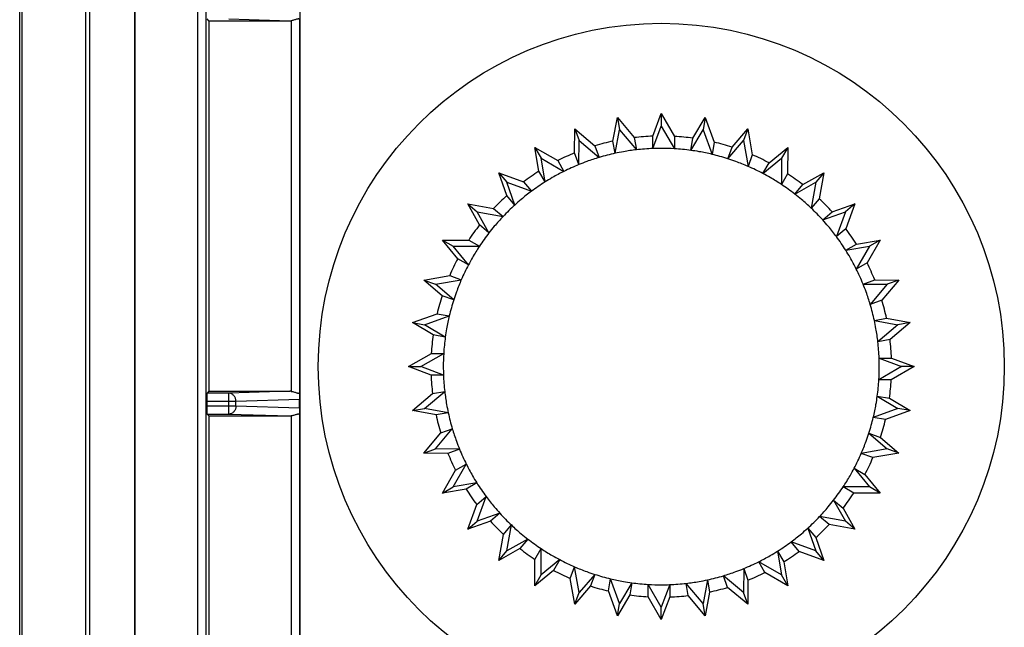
# Model space of a CAD drawing. Header units: millimetres. Extents: x 0 to 1189, y 0 to 841.
# Tile 21 of 67: x 446 to 476, y 697 to 715. Entities that reach past the tile are written whole.
import ezdxf

# ---------------------------------------------------------------- set-up
doc = ezdxf.new("R2010")
doc.units = ezdxf.units.MM
doc.header["$LTSCALE"] = 65.395
doc.layers.get('0').update_dxf_attribs({"linetype": 'CONTINUOUS'})
doc.layers.add('DRAFTS', color=7, linetype='CONTINUOUS')
doc.layers.add('ROUNDS', color=7, linetype='CONTINUOUS')

msp = doc.modelspace()

# ---------------------------------------------------------------- linework, layer by layer
at = {"color": 7, "linetype": 'CONTINUOUS'}
for p, q in [((447.709, 752.0762), (447.709, 676.7754)), ((447.5868, 751.954), (447.5868, 677.7893)), ((445.5868, 677.8592), (445.5868, 750.5092)), ((445.6566, 750.5092), (445.6566, 677.7893)), ((449.0868, 717.2092), (449.0868, 675.0356)), ((451.3368, 714.9592), (451.28, 715.016)), ((451.3368, 714.9592), (453.8013, 714.9592)), ((463.6183, 711.304), (463.7528, 712.0244)), ((463.7528, 712.0244), (464.266, 711.4115)), ((463.7528, 712.0244), (463.8185, 711.652)), ((464.8292, 711.455), (465.0868, 712.1411)), ((465.0868, 712.1411), (465.4858, 711.4484)), ((465.0868, 712.1411), (465.0868, 711.7629)), ((466.0479, 711.3935), (466.4207, 712.0244)), ((466.4207, 712.0244), (466.355, 711.652)), ((466.4207, 712.0244), (466.6934, 711.2729)), ((462.452, 710.945), (462.4594, 711.6778)), ((462.4594, 711.6778), (463.0713, 711.1633)), ((462.4594, 711.6778), (462.5887, 711.3225)), ((463.6834, 710.9345), (463.8185, 711.652)), ((463.8185, 711.652), (464.3317, 711.0416)), ((464.8291, 711.0798), (465.0868, 711.7629)), ((465.0868, 711.7629), (465.4862, 711.0728)), ((465.9827, 711.0239), (466.355, 711.652)), ((466.355, 711.652), (466.6285, 710.9029)), ((467.2375, 711.1212), (467.7141, 711.6778)), ((467.7141, 711.6778), (467.5848, 711.3225)), ((467.7141, 711.6778), (467.8522, 710.8904)), ((462.5803, 710.5924), (462.5887, 711.3225)), ((462.5887, 711.3225), (463.2001, 710.8105)), ((464.266, 711.4115), (464.3317, 711.0416)), ((464.8291, 711.0798), (464.8292, 711.455)), ((465.4858, 711.4484), (465.4862, 711.0728)), ((465.9827, 711.0239), (466.0479, 711.3935)), ((467.109, 710.7686), (467.5848, 711.3225)), ((467.5848, 711.3225), (467.724, 710.5373)), ((461.2458, 711.1119), (461.9377, 710.7115)), ((461.2458, 711.1119), (461.4349, 710.7844)), ((461.3658, 710.389), (461.2458, 711.1119)), ((463.0713, 711.1633), (463.2001, 710.8105)), ((463.6834, 710.9345), (463.6183, 711.304)), ((466.6934, 711.2729), (466.6285, 710.9029)), ((467.109, 710.7686), (467.2375, 711.1212)), ((468.3616, 710.6465), (468.9277, 711.1119)), ((468.9277, 711.1119), (468.7386, 710.7844)), ((468.9277, 711.1119), (468.9269, 710.3125)), ((461.4349, 710.7844), (462.1259, 710.3864)), ((461.5533, 710.064), (461.4349, 710.7844)), ((462.5803, 710.5924), (462.452, 710.945)), ((467.8522, 710.8904), (467.724, 710.5373)), ((468.1739, 710.3216), (468.7386, 710.7844)), ((468.7386, 710.7844), (468.7394, 709.987)), ((461.9377, 710.7115), (462.1259, 710.3864)), ((468.1739, 710.3216), (468.3616, 710.6465)), ((460.1489, 710.3439), (460.8998, 710.0697)), ((460.1489, 710.3439), (460.392, 710.0542)), ((460.3926, 709.6528), (460.1489, 710.3439)), ((461.5533, 710.064), (461.3658, 710.389)), ((468.9269, 710.3125), (468.7394, 709.987)), ((469.3863, 709.9839), (470.0246, 710.3439)), ((470.0246, 710.3439), (469.7815, 710.0542)), ((470.0246, 710.3439), (469.885, 709.5567)), ((460.392, 710.0542), (461.1416, 709.7822)), ((460.6338, 709.3652), (460.392, 710.0542)), ((460.8998, 710.0697), (461.1416, 709.7822)), ((469.145, 709.6965), (469.7815, 710.0542)), ((469.145, 709.6965), (469.3863, 709.9839)), ((469.7815, 710.0542), (469.6438, 709.2688)), ((460.6338, 709.3652), (460.3926, 709.6528)), ((469.885, 709.5567), (469.6438, 709.2688)), ((459.2021, 709.397), (459.9892, 709.2574)), ((459.2021, 709.397), (459.4918, 709.1539)), ((459.5621, 708.7587), (459.2021, 709.397)), ((459.9892, 709.2574), (460.2772, 709.0163)), ((470.2803, 709.1533), (470.9714, 709.397)), ((470.9714, 709.397), (470.6818, 709.1539)), ((470.9714, 709.397), (470.6973, 708.6461)), ((459.4918, 709.1539), (460.2772, 709.0163)), ((459.8495, 708.5174), (459.4918, 709.1539)), ((469.9928, 708.9122), (470.6818, 709.1539)), ((469.9928, 708.9122), (470.2803, 709.1533)), ((470.6818, 709.1539), (470.4098, 708.4044)), ((459.8495, 708.5174), (459.5621, 708.7587)), ((470.6973, 708.6461), (470.4098, 708.4044)), ((458.434, 708.3001), (459.2334, 708.2993)), ((458.434, 708.3001), (458.7615, 708.1111)), ((458.8994, 707.7341), (458.434, 708.3001)), ((458.7615, 708.1111), (459.5589, 708.1119)), ((459.2243, 707.5463), (458.7615, 708.1111)), ((459.2334, 708.2993), (459.5589, 708.1119)), ((470.6915, 707.9926), (471.0166, 708.1801)), ((470.6915, 707.9926), (471.412, 708.1111)), ((471.412, 708.1111), (471.014, 707.4201)), ((471.0166, 708.1801), (471.7395, 708.3001)), ((471.7395, 708.3001), (471.3391, 707.6082)), ((471.7395, 708.3001), (471.412, 708.1111)), ((459.2243, 707.5463), (458.8994, 707.7341)), ((471.3391, 707.6082), (471.014, 707.4201)), ((457.8681, 707.0865), (458.6555, 707.2246)), ((458.6555, 707.2246), (459.0086, 707.0965)), ((457.8681, 707.0865), (458.2235, 706.9572)), ((458.4247, 706.6099), (457.8681, 707.0865)), ((458.2235, 706.9572), (459.0086, 707.0965)), ((458.7773, 706.4814), (458.2235, 706.9572)), ((471.22, 706.9657), (471.5726, 707.0939)), ((471.22, 706.9657), (471.95, 706.9572)), ((471.95, 706.9572), (471.4381, 706.3459)), ((471.5726, 707.0939), (472.3054, 707.0865)), ((472.3054, 707.0865), (471.7909, 706.4747)), ((472.3054, 707.0865), (471.95, 706.9572)), ((458.7773, 706.4814), (458.4247, 706.6099)), ((471.7909, 706.4747), (471.4381, 706.3459)), ((457.5216, 705.7931), (458.273, 706.0658)), ((457.894, 705.7275), (458.643, 706.0009)), ((458.273, 706.0658), (458.643, 706.0009)), ((457.5216, 705.7931), (457.894, 705.7275)), ((458.1525, 705.4204), (457.5216, 705.7931)), ((458.522, 705.3551), (457.894, 705.7275)), ((471.562, 705.8626), (471.9316, 705.9276)), ((471.562, 705.8626), (472.2796, 705.7275)), ((472.2796, 705.7275), (471.6692, 705.2143)), ((471.9316, 705.9276), (472.652, 705.7931)), ((472.652, 705.7931), (472.0391, 705.2799)), ((472.652, 705.7931), (472.2796, 705.7275)), ((458.522, 705.3551), (458.1525, 705.4204)), ((472.0391, 705.2799), (471.6692, 705.2143)), ((457.4049, 704.4592), (458.0976, 704.8582)), ((457.783, 704.4592), (458.4732, 704.8586)), ((458.0976, 704.8582), (458.4732, 704.8586)), ((457.4049, 704.4592), (457.783, 704.4592)), ((458.0909, 704.2016), (457.4049, 704.4592)), ((458.4662, 704.2015), (457.783, 704.4592)), ((472.3905, 704.4592), (471.7003, 704.0598)), ((471.7074, 704.7168), (472.3905, 704.4592)), ((471.7074, 704.7168), (472.0826, 704.7167)), ((472.7687, 704.4592), (472.076, 704.0602)), ((472.0826, 704.7167), (472.7687, 704.4592)), ((472.7687, 704.4592), (472.3905, 704.4592)), ((458.4662, 704.2015), (458.0909, 704.2016)), ((472.076, 704.0602), (471.7003, 704.0598)), ((451.3368, 703.7092), (451.28, 703.6524)), ((451.3368, 703.7092), (453.8013, 703.7092)), ((457.5216, 703.1252), (458.1345, 703.6385)), ((457.894, 703.1909), (458.5043, 703.7041)), ((458.1345, 703.6385), (458.5043, 703.7041)), ((471.6515, 703.5633), (472.2796, 703.1909)), ((471.6515, 703.5633), (472.021, 703.498)), ((451.2757, 703.4024), (451.2757, 703.2659)), ((454.0868, 703.2071), (454.0868, 703.4613)), ((472.021, 703.498), (472.652, 703.1252)), ((451.3368, 702.9592), (451.28, 703.016)), ((451.3368, 702.9592), (453.8013, 702.9592)), ((457.5216, 703.1252), (457.894, 703.1909)), ((458.2419, 702.9907), (457.5216, 703.1252)), ((458.6115, 703.0558), (457.894, 703.1909)), ((458.6115, 703.0558), (458.2419, 702.9907)), ((472.2796, 703.1909), (471.5305, 702.9174)), ((472.652, 703.1252), (471.9005, 702.8526)), ((472.652, 703.1252), (472.2796, 703.1909)), ((471.9005, 702.8526), (471.5305, 702.9174)), ((457.8681, 701.8318), (458.3826, 702.4437)), ((458.2235, 701.9612), (458.7354, 702.5725)), ((458.3826, 702.4437), (458.7354, 702.5725)), ((471.3962, 702.4369), (471.95, 701.9612)), ((471.3962, 702.4369), (471.7488, 702.3085)), ((471.7488, 702.3085), (472.3054, 701.8318)), ((457.8681, 701.8318), (458.2235, 701.9612)), ((458.6009, 701.8244), (457.8681, 701.8318)), ((458.9536, 701.9527), (458.2235, 701.9612)), ((458.9536, 701.9527), (458.6009, 701.8244)), ((471.95, 701.9612), (471.1649, 701.8219)), ((471.518, 701.6938), (471.1649, 701.8219)), ((472.3054, 701.8318), (471.518, 701.6938)), ((472.3054, 701.8318), (471.95, 701.9612)), ((458.7615, 700.8073), (459.1595, 701.4983)), ((458.8344, 701.3101), (459.1595, 701.4983)), ((458.434, 700.6182), (458.8344, 701.3101)), ((470.9492, 701.372), (471.412, 700.8073)), ((470.9492, 701.372), (471.2741, 701.1843)), ((471.2741, 701.1843), (471.7395, 700.6182)), ((459.482, 700.9258), (458.7615, 700.8073)), ((459.482, 700.9258), (459.157, 700.7382)), ((458.434, 700.6182), (458.7615, 700.8073)), ((459.157, 700.7382), (458.434, 700.6182)), ((471.412, 700.8073), (470.6146, 700.8065)), ((470.9401, 700.619), (470.6146, 700.8065)), ((471.7395, 700.6182), (470.9401, 700.619)), ((471.7395, 700.6182), (471.412, 700.8073)), ((459.2021, 699.5213), (459.4762, 700.2723)), ((459.4762, 700.2723), (459.7637, 700.514)), ((459.4918, 699.7644), (459.7637, 700.514)), ((470.324, 700.4009), (470.6818, 699.7644)), ((470.324, 700.4009), (470.6114, 700.1596)), ((460.1807, 700.0062), (459.4918, 699.7644)), ((460.1807, 700.0062), (459.8932, 699.765)), ((470.6114, 700.1596), (470.9714, 699.5213)), ((459.8932, 699.765), (459.2021, 699.5213)), ((459.2021, 699.5213), (459.4918, 699.7644)), ((460.2885, 699.3616), (460.5297, 699.6496)), ((460.392, 698.8642), (460.5297, 699.6496)), ((470.6818, 699.7644), (469.8963, 699.9021)), ((470.1843, 699.661), (469.8963, 699.9021)), ((470.9714, 699.5213), (470.1843, 699.661)), ((470.9714, 699.5213), (470.6818, 699.7644)), ((460.1489, 698.5745), (460.2885, 699.3616)), ((469.5398, 699.5531), (469.7815, 698.8642)), ((469.5398, 699.5531), (469.7809, 699.2656)), ((461.0285, 699.2219), (460.392, 698.8642)), ((461.0285, 699.2219), (460.7872, 698.9345)), ((469.7815, 698.8642), (469.0319, 699.1362)), ((469.2737, 698.8487), (469.0319, 699.1362)), ((469.7809, 699.2656), (470.0246, 698.5745)), ((460.7872, 698.9345), (460.1489, 698.5745)), ((460.1489, 698.5745), (460.392, 698.8642)), ((461.2466, 698.6059), (461.4341, 698.9313)), ((461.4349, 698.1339), (461.4341, 698.9313)), ((468.6202, 698.8544), (468.7386, 698.1339)), ((468.6202, 698.8544), (468.8077, 698.5294)), ((470.0246, 698.5745), (469.2737, 698.8487)), ((470.0246, 698.5745), (469.7815, 698.8642)), ((461.2458, 697.8065), (461.2466, 698.6059)), ((461.9996, 698.5968), (461.4349, 698.1339)), ((461.9996, 698.5968), (461.8119, 698.2718)), ((468.7386, 698.1339), (468.0477, 698.532)), ((468.2358, 698.2069), (468.0477, 698.532)), ((468.8077, 698.5294), (468.9277, 697.8065)), ((461.8119, 698.2718), (461.2458, 697.8065)), ((462.3214, 698.028), (462.4495, 698.381)), ((462.5887, 697.5959), (462.4495, 698.381)), ((467.5933, 698.326), (467.5848, 697.5959)), ((467.5933, 698.326), (467.7215, 697.9733)), ((468.9277, 697.8065), (468.2358, 698.2069)), ((461.2458, 697.8065), (461.4349, 698.1339)), ((462.4594, 697.2406), (462.3214, 698.028)), ((463.0645, 698.1497), (462.5887, 697.5959)), ((463.0645, 698.1497), (462.9361, 697.7972)), ((463.4802, 697.6455), (463.545, 698.0154)), ((463.8185, 697.2664), (463.545, 698.0154)), ((464.1908, 697.8944), (463.8185, 697.2664)), ((464.1908, 697.8944), (464.1256, 697.5249)), ((466.355, 697.2664), (465.8419, 697.8767)), ((465.9075, 697.5069), (465.8419, 697.8767)), ((466.4902, 697.9839), (466.355, 697.2664)), ((466.4902, 697.9839), (466.5552, 697.6143)), ((467.5848, 697.5959), (466.9734, 698.1078)), ((467.1023, 697.755), (466.9734, 698.1078)), ((467.7215, 697.9733), (467.7141, 697.2406)), ((468.9277, 697.8065), (468.7386, 698.1339)), ((462.9361, 697.7972), (462.4594, 697.2406)), ((462.4594, 697.2406), (462.5887, 697.5959)), ((463.7528, 696.894), (463.4802, 697.6455)), ((465.0868, 697.1554), (464.6874, 697.8456)), ((464.6878, 697.47), (464.6874, 697.8456)), ((465.3444, 697.8386), (465.0868, 697.1554)), ((465.3444, 697.8386), (465.3443, 697.4633)), ((466.5552, 697.6143), (466.4207, 696.894)), ((467.7141, 697.2406), (467.1023, 697.755)), ((467.7141, 697.2406), (467.5848, 697.5959)), ((464.1256, 697.5249), (463.7528, 696.894)), ((463.7528, 696.894), (463.8185, 697.2664)), ((465.0868, 696.7773), (464.6878, 697.47)), ((465.3443, 697.4633), (465.0868, 696.7773)), ((466.4207, 696.894), (465.9075, 697.5069)), ((466.4207, 696.894), (466.355, 697.2664)), ((465.0868, 696.7773), (465.0868, 697.1554))]:
    msp.add_line(p, q, dxfattribs=at)
at = {"color": 9, "linetype": 'CONTINUOUS'}
for p, q in [((451.0012, 675.0355), (451.0012, 717.2259)), ((451.2496, 675.0355), (451.2496, 717.2259)), ((451.9417, 715.016), (453.8013, 714.9592)), ((453.8411, 714.9616), (453.8411, 703.7068)), ((454.0911, 714.9914), (454.0911, 703.677)), ((451.9417, 703.6524), (451.28, 703.6524)), ((453.8013, 703.7092), (451.9417, 703.6524)), ((451.9417, 703.016), (451.9417, 703.6524)), ((452.1587, 703.4024), (451.2757, 703.4024)), ((451.2757, 703.2659), (452.1587, 703.2659)), ((454.0868, 703.4613), (452.1587, 703.4024)), ((452.1587, 703.2659), (452.1587, 703.4024)), ((452.1587, 703.2659), (454.0868, 703.2071)), ((451.28, 703.016), (451.9417, 703.016)), ((451.9417, 703.016), (453.8013, 702.9592)), ((453.8411, 702.9616), (453.8411, 691.7068)), ((454.0911, 702.9914), (454.0911, 691.677))]:
    msp.add_line(p, q, dxfattribs=at)
at = {"color": 7, "linetype": 'CONTINUOUS'}
msp.add_circle((465.0868, 704.4592), 10.425, dxfattribs=at)
for centre, radius, start, end in [((465.0868, 704.4592), 7.0006, 92.10837, 96.73259), ((465.0868, 704.4592), 7.0006, 82.10837, 86.73259), ((465.0868, 704.4592), 7.0006, 102.10837, 106.73259), ((465.087, 704.4575), 6.6273, 96.54455, 99.99955), ((465.0868, 704.4592), 6.6256, 92.22865, 96.5441), ((465.0868, 704.4584), 6.6263, 90.00012, 92.22853), ((465.0867, 704.4574), 6.6273, 86.54455, 89.99955), ((465.0868, 704.4592), 6.6256, 82.22865, 86.5441), ((465.0867, 704.4585), 6.6262, 80.00011, 82.22854), ((465.0868, 704.4592), 7.0006, 72.10837, 76.73259), ((465.0868, 704.4592), 7.0006, 112.10837, 116.73259), ((465.0873, 704.4575), 6.6273, 106.54455, 109.99955), ((465.0868, 704.4592), 6.6256, 102.22865, 106.5441), ((465.0869, 704.4585), 6.6262, 100.00011, 102.22854), ((465.0864, 704.4575), 6.6273, 76.54455, 79.99955), ((465.0868, 704.4592), 6.6256, 72.22865, 76.5441), ((465.0866, 704.4586), 6.6262, 70.00011, 72.22854), ((465.0868, 704.4592), 7.0006, 62.10837, 66.73259), ((465.0868, 704.4592), 6.6256, 112.22865, 116.5441), ((465.087, 704.4586), 6.6262, 110.00011, 112.22854), ((465.0861, 704.4576), 6.6273, 66.54455, 69.99955), ((465.0868, 704.4592), 6.6256, 62.22865, 66.5441), ((465.0868, 704.4592), 7.0006, 122.10837, 126.73259), ((465.0871, 704.4586), 6.6262, 120.00011, 122.22854), ((465.0876, 704.4576), 6.6273, 116.54455, 119.99955), ((465.0864, 704.4586), 6.6262, 60.00011, 62.22854), ((465.0858, 704.4577), 6.6273, 56.54455, 59.99955), ((465.0868, 704.4592), 7.0006, 52.10837, 56.73259), ((465.0868, 704.4592), 6.6256, 122.22865, 126.5441), ((465.0868, 704.4592), 6.6256, 52.22865, 56.5441), ((465.0868, 704.4592), 7.0006, 132.10837, 136.73259), ((465.0872, 704.4587), 6.6262, 130.00011, 132.22854), ((465.0878, 704.4578), 6.6273, 126.54455, 129.99955), ((465.0863, 704.4587), 6.6262, 50.00011, 52.22854), ((465.0856, 704.4579), 6.6273, 46.54455, 49.99955), ((465.0868, 704.4592), 7.0006, 42.10837, 46.73259), ((465.0868, 704.4592), 6.6256, 132.22865, 136.5441), ((465.0868, 704.4592), 6.6256, 42.22865, 46.5441), ((465.0881, 704.458), 6.6273, 136.54455, 139.99955), ((465.0868, 704.4592), 7.0006, 142.10837, 146.73259), ((465.0873, 704.4588), 6.6262, 140.00011, 142.22854), ((465.0863, 704.4587), 6.6262, 40.00011, 42.22854), ((465.0854, 704.4581), 6.6273, 36.54455, 39.99955), ((465.0868, 704.4592), 7.0006, 32.10837, 36.73259), ((465.0868, 704.4592), 6.6256, 142.22865, 146.5441), ((465.0868, 704.4592), 6.6256, 32.22865, 36.5441), ((465.0882, 704.4583), 6.6273, 146.54455, 149.99955), ((465.0868, 704.4592), 7.0006, 152.10837, 156.73259), ((465.0873, 704.4589), 6.6262, 150.00011, 152.22854), ((465.0862, 704.4588), 6.6262, 30.00011, 32.22854), ((465.0852, 704.4584), 6.6273, 26.54455, 29.99955), ((465.0868, 704.4592), 6.6256, 152.22865, 156.5441), ((465.0868, 704.4592), 7.0006, 22.10837, 26.73259), ((465.0868, 704.4592), 6.6256, 22.22865, 26.5441), ((465.0884, 704.4585), 6.6273, 156.54455, 159.99955), ((465.0861, 704.4589), 6.6262, 20.00011, 22.22854), ((465.0868, 704.4592), 7.0006, 162.10837, 166.73259), ((465.0874, 704.459), 6.6262, 160.00011, 162.22854), ((465.0851, 704.4586), 6.6273, 16.54455, 19.99955), ((465.0868, 704.4592), 6.6256, 162.22865, 166.5441), ((465.0868, 704.4592), 6.6256, 12.22865, 16.5441), ((465.0868, 704.4592), 7.0006, 12.10837, 16.73259), ((465.0885, 704.4588), 6.6273, 166.54455, 169.99955), ((465.0861, 704.4591), 6.6262, 10.00011, 12.22854), ((465.0868, 704.4592), 7.0006, 172.10837, 176.73259), ((465.0868, 704.4592), 6.6256, 172.22865, 176.5441), ((465.0874, 704.4591), 6.6262, 170.00011, 172.22854), ((465.085, 704.4589), 6.6273, 6.54455, 9.99955), ((465.0868, 704.4592), 6.6256, 2.22865, 6.5441), ((465.0868, 704.4592), 7.0006, 2.10837, 6.73259), ((465.0885, 704.4591), 6.6273, 176.54455, 179.99955), ((465.0875, 704.4592), 6.6263, 180.00012, 182.22853), ((465.085, 704.4592), 6.6273, 356.54455, 359.99955), ((465.086, 704.4592), 6.6263, 0.00012, 2.22853), ((465.0868, 704.4592), 7.0006, 182.10837, 186.73259), ((465.0868, 704.4592), 6.6256, 182.22865, 186.5441), ((465.0868, 704.4592), 6.6256, 352.22865, 356.5441), ((465.0868, 704.4592), 7.0006, 352.10837, 356.73259), ((465.0885, 704.4594), 6.6273, 186.54455, 189.99955), ((465.0861, 704.4593), 6.6262, 350.00011, 352.22854), ((465.0874, 704.4593), 6.6262, 190.00011, 192.22854), ((465.0851, 704.4595), 6.6273, 346.54455, 349.99955), ((465.0868, 704.4592), 7.0006, 192.10837, 196.73259), ((465.0868, 704.4592), 6.6256, 192.22865, 196.5441), ((465.0868, 704.4592), 6.6256, 342.22865, 346.5441), ((465.0868, 704.4592), 7.0006, 342.10837, 346.73259), ((465.0884, 704.4597), 6.6273, 196.54455, 199.99955), ((465.0861, 704.4594), 6.6262, 340.00011, 342.22854), ((465.0874, 704.4594), 6.6262, 200.00011, 202.22854), ((465.0851, 704.4598), 6.6273, 336.54455, 339.99955), ((465.0868, 704.4592), 7.0006, 202.10837, 206.73259), ((465.0868, 704.4592), 6.6256, 202.22865, 206.5441), ((465.0868, 704.4592), 6.6256, 332.22865, 336.5441), ((465.0883, 704.46), 6.6273, 206.54455, 209.99955), ((465.0868, 704.4592), 7.0006, 332.10837, 336.73259), ((465.0873, 704.4595), 6.6262, 210.00011, 212.22854), ((465.0853, 704.4601), 6.6273, 326.54455, 329.99955), ((465.0862, 704.4595), 6.6262, 330.00011, 332.22854), ((465.0868, 704.4592), 6.6256, 212.22865, 216.5441), ((465.0868, 704.4592), 7.0006, 212.10837, 216.73259), ((465.0868, 704.4592), 6.6256, 322.22865, 326.5441), ((465.0868, 704.4592), 7.0006, 322.10837, 326.73259), ((465.0881, 704.4603), 6.6273, 216.54455, 219.99955), ((465.0863, 704.4596), 6.6262, 320.00011, 322.22854), ((465.0873, 704.4596), 6.6262, 220.00011, 222.22854), ((465.0868, 704.4592), 6.6256, 222.22865, 226.5441), ((465.0855, 704.4603), 6.6273, 316.54455, 319.99955), ((465.0868, 704.4592), 7.0006, 222.10837, 226.73259), ((465.0879, 704.4605), 6.6273, 226.54455, 229.99955), ((465.0868, 704.4592), 6.6256, 312.22865, 316.5441), ((465.0868, 704.4592), 7.0006, 312.10837, 316.73259), ((465.0872, 704.4597), 6.6262, 230.00011, 232.22854), ((465.0857, 704.4605), 6.6273, 306.54455, 309.99955), ((465.0863, 704.4597), 6.6262, 310.00011, 312.22854), ((465.0868, 704.4592), 6.6256, 232.22865, 236.5441), ((465.0868, 704.4592), 6.6256, 302.22865, 306.5441), ((465.0868, 704.4592), 7.0006, 232.10837, 236.73259), ((465.0877, 704.4607), 6.6273, 236.54455, 239.99955), ((465.0864, 704.4597), 6.6262, 300.00011, 302.22854), ((465.0868, 704.4592), 7.0006, 302.10837, 306.73259), ((465.0871, 704.4598), 6.6262, 240.00011, 242.22854), ((465.0868, 704.4592), 6.6256, 242.22865, 246.5441), ((465.0868, 704.4592), 6.6256, 292.22865, 296.5441), ((465.0859, 704.4607), 6.6273, 296.54455, 299.99955), ((465.0868, 704.4592), 7.0006, 242.10837, 246.73259), ((465.0874, 704.4608), 6.6273, 246.54455, 249.99955), ((465.087, 704.4598), 6.6262, 250.00011, 252.22854), ((465.0862, 704.4608), 6.6273, 286.54455, 289.99955), ((465.0865, 704.4598), 6.6262, 290.00011, 292.22854), ((465.0868, 704.4592), 7.0006, 292.10837, 296.73259), ((465.0868, 704.4592), 6.6256, 252.22865, 256.5441), ((465.0871, 704.4609), 6.6273, 256.54455, 259.99955), ((465.0869, 704.4598), 6.6262, 260.00011, 262.22854), ((465.0868, 704.4592), 6.6256, 262.22865, 266.5441), ((465.0868, 704.4592), 6.6256, 272.22865, 276.5441), ((465.0865, 704.4609), 6.6273, 276.54455, 279.99955), ((465.0866, 704.4598), 6.6262, 280.00011, 282.22854), ((465.0868, 704.4592), 6.6256, 282.22865, 286.5441), ((465.0868, 704.4592), 7.0006, 252.10837, 256.73259), ((465.0868, 704.4609), 6.6273, 266.54455, 269.99955), ((465.0867, 704.4599), 6.6263, 270.00012, 272.22853), ((465.0868, 704.4592), 7.0006, 282.10837, 286.73259), ((465.0868, 704.4592), 7.0006, 262.10837, 266.73259), ((465.0868, 704.4592), 7.0006, 272.10837, 276.73259)]:
    msp.add_arc(centre, radius, start, end, dxfattribs=at)
for centre, major_axis, ratio, start_param, end_param in [((453.7988, 715.2092), (0.2878, -0.0088), 0.8681434, -1.535625, -1.3969719), ((451.28, 703.4024), (0, 0.25), 0.0174551, 0.0174533, 1.5707963), ((453.7988, 703.4591), (0.2878, 0.0088), 0.8681434, 1.3969719, 1.535625), ((454.0958, 703.4682), (0.0003, 0.2501), 0.0362585, 0.5832063, 1.5984527), ((451.28, 703.2659), (0, 0.25), 0.0174551, -4.712389, -3.1590459), ((453.7988, 703.2092), (0.2878, -0.0088), 0.8681434, -1.535625, -1.3969719), ((454.0958, 703.2001), (-0.0003, 0.2501), 0.0362585, 1.5431399, 2.5583863)]:
    msp.add_ellipse(centre, major_axis=major_axis, ratio=ratio, start_param=start_param, end_param=end_param, dxfattribs=at)
for points, knots in [([(454.0911, 714.9914), (454.0908, 714.9962), (454.0865, 715.007), (454.069, 715.0162), (454.0441, 715.0161), (454.013, 715.0087), (453.9762, 714.9965), (453.9347, 714.9825), (453.8893, 714.9696), (453.8574, 714.9636), (453.8411, 714.9616)], [0, 0, 0, 0, 0.0543656, 0.1183497, 0.2073123, 0.3275786, 0.474169, 0.6392819, 0.8164804, 1, 1, 1, 1]), ([(453.8411, 703.7068), (453.8574, 703.7048), (453.8893, 703.6988), (453.9347, 703.6858), (453.9762, 703.6718), (454.013, 703.6596), (454.0441, 703.6523), (454.069, 703.6521), (454.0865, 703.6614), (454.0908, 703.6721), (454.0911, 703.677)], [0, 0, 0, 0, 0.1835195, 0.3607185, 0.5258313, 0.6724216, 0.7926878, 0.8816503, 0.9456344, 1, 1, 1, 1]), ([(454.0911, 702.9914), (454.0908, 702.9962), (454.0865, 703.007), (454.069, 703.0162), (454.0441, 703.0161), (454.013, 703.0087), (453.9762, 702.9965), (453.9347, 702.9825), (453.8893, 702.9696), (453.8574, 702.9636), (453.8411, 702.9616)], [0, 0, 0, 0, 0.0543656, 0.1183497, 0.2073123, 0.3275786, 0.474169, 0.6392819, 0.8164804, 1, 1, 1, 1])]:
    msp.add_open_spline(points, degree=3, knots=knots, dxfattribs=at)
at = {"color": 9, "linetype": 'CONTINUOUS'}
for points in [[(452.1587, 703.4024), (452.1585, 703.4346), (452.1473, 703.4985), (452.1001, 703.5809), (452.0285, 703.6379), (451.97, 703.6521), (451.9417, 703.6524)], [(452.1587, 703.2659), (452.1585, 703.2337), (452.1473, 703.1698), (452.1001, 703.0874), (452.0285, 703.0305), (451.97, 703.0163), (451.9417, 703.016)]]:
    msp.add_open_spline(points, degree=3, knots=[0, 0, 0, 0, 0.2656219, 0.5227634, 0.7666323, 1, 1, 1, 1], dxfattribs=at)
at = {"layer": 'DRAFTS', "color": 7, "linetype": 'CONTINUOUS'}
for p, q in [((454.1086, 686.9592), (454.1086, 742.9592)), ((451.3368, 714.9592), (451.3368, 703.7092)), ((451.3368, 702.9592), (451.3368, 691.7092))]:
    msp.add_line(p, q, dxfattribs=at)
at = {"layer": 'ROUNDS', "color": 7, "linetype": 'CONTINUOUS'}
msp.add_line((449.0868, 671.8083), (449.0868, 717.5842), dxfattribs=at)

doc.saveas('drawing.dxf')
